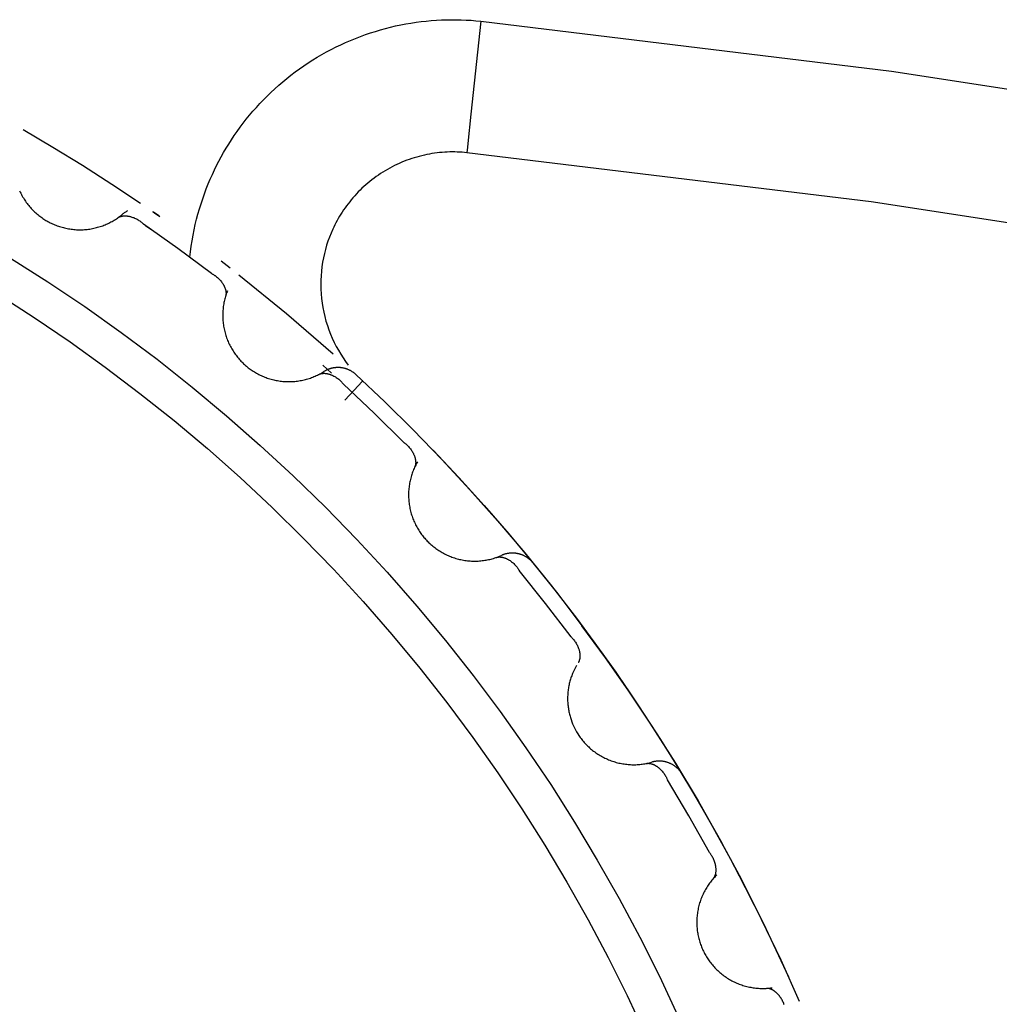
# Model space of a CAD drawing. Header units: millimetres. Extents: x 129 to 629, y 1269 to 1769.
# Tile 70 of 87: x 523.78 to 527.48, y 1474.58 to 1478.3. Entities that reach past the tile are written whole.
import ezdxf

# ---------------------------------------------------------------- set-up
doc = ezdxf.new("R2010")
doc.units = ezdxf.units.MM
doc.layers.add('ROXX_B.FLEX mini', color=7, linetype='Continuous', true_color=0x000000)

msp = doc.modelspace()

# ---------------------------------------------------------------- linework, layer by layer
at = {"layer": 'ROXX_B.FLEX mini', "color": 18, "lineweight": -3, "true_color": 0x000000}
for points in [[(524.4237, 1477.4027), (524.4261, 1477.4236), (524.4289, 1477.4444), (524.4321, 1477.465), (524.4357, 1477.4855), (524.4398, 1477.5059), (524.4442, 1477.526), (524.4491, 1477.546), (524.4543, 1477.5658), (524.4599, 1477.5854), (524.4659, 1477.6047), (524.4722, 1477.6238), (524.4789, 1477.6428), (524.4859, 1477.6614), (524.4932, 1477.6798), (524.5009, 1477.698), (524.5088, 1477.7159), (524.5166, 1477.7325), (524.5247, 1477.749), (524.5331, 1477.7655), (524.5419, 1477.7819), (524.5511, 1477.7982), (524.5606, 1477.8144), (524.5705, 1477.8305), (524.5807, 1477.8465), (524.5913, 1477.8624), (524.6022, 1477.8782), (524.6135, 1477.8938), (524.6251, 1477.9092), (524.6371, 1477.9245), (524.6494, 1477.9396), (524.662, 1477.9545), (524.675, 1477.9692), (524.6883, 1477.9837), (524.7019, 1477.998), (524.7158, 1478.012), (524.7301, 1478.0258), (524.7446, 1478.0394), (524.7595, 1478.0527), (524.7746, 1478.0657), (524.7901, 1478.0784), (524.8058, 1478.0908), (524.8218, 1478.103), (524.838, 1478.1148), (524.8545, 1478.1263), (524.8712, 1478.1375), (524.8882, 1478.1483), (524.9054, 1478.1589), (524.9228, 1478.169), (524.9404, 1478.1788), (524.9582, 1478.1883), (524.9762, 1478.1974), (524.9943, 1478.2061), (525.0126, 1478.2144), (525.031, 1478.2224), (525.0496, 1478.23), (525.0683, 1478.2372), (525.0871, 1478.244), (525.106, 1478.2505), (525.125, 1478.2565), (525.1441, 1478.2621), (525.1632, 1478.2674), (525.1824, 1478.2723), (525.2016, 1478.2767), (525.2209, 1478.2808), (525.2401, 1478.2845), (525.2594, 1478.2878), (525.2786, 1478.2907), (525.2979, 1478.2932), (525.3171, 1478.2954), (525.3363, 1478.2971), (525.3554, 1478.2985), (525.3744, 1478.2996), (525.3934, 1478.3002), (525.4123, 1478.3005), (525.4311, 1478.3004), (525.4498, 1478.3), (525.4684, 1478.2993), (525.4869, 1478.2982), (525.5053, 1478.2967), (525.5235, 1478.295)], [(525.5235, 1478.295), (525.4864, 1477.9434), (525.4747, 1477.8327), (525.4719, 1477.8061), (525.4712, 1477.7998), (525.4711, 1477.7983), (525.471, 1477.7979), (525.471, 1477.7978), (525.471, 1477.7978), (525.471, 1477.7978)], [(525.5235, 1478.295), (527.0755, 1478.1064), (528.6331, 1477.867), (530.1939, 1477.5761), (531.7555, 1477.2329), (533.3152, 1476.8371), (534.8706, 1476.3881), (536.419, 1475.8859)], [(523.7933, 1477.8853), (523.9063, 1477.8187), (524.018, 1477.7501), (524.1285, 1477.6793), (524.2376, 1477.6066)], [(525.471, 1477.7978), (525.4619, 1477.7986), (525.4527, 1477.7993), (525.4435, 1477.7999), (525.4342, 1477.8003), (525.4248, 1477.8005), (525.4154, 1477.8005), (525.406, 1477.8004), (525.3965, 1477.8), (525.3869, 1477.7995), (525.3774, 1477.7988), (525.3678, 1477.7979), (525.3582, 1477.7969), (525.3486, 1477.7956), (525.3389, 1477.7942), (525.3293, 1477.7925), (525.3197, 1477.7907), (525.3101, 1477.7886), (525.3004, 1477.7864), (525.2909, 1477.784), (525.2813, 1477.7813), (525.2718, 1477.7785), (525.2623, 1477.7755), (525.2528, 1477.7723), (525.2434, 1477.7689), (525.2341, 1477.7653), (525.2248, 1477.7615), (525.2155, 1477.7575), (525.2064, 1477.7533), (525.1973, 1477.749), (525.1883, 1477.7444), (525.1794, 1477.7397), (525.1706, 1477.7348), (525.1619, 1477.7297), (525.1533, 1477.7244), (525.1449, 1477.719), (525.1365, 1477.7134), (525.1282, 1477.7077), (525.1201, 1477.7017), (525.1121, 1477.6957), (525.1043, 1477.6895), (525.0966, 1477.6831), (525.089, 1477.6766), (525.0816, 1477.67), (525.0743, 1477.6632), (525.0672, 1477.6563), (525.0602, 1477.6493), (525.0534, 1477.6421), (525.0467, 1477.6349), (525.0402, 1477.6275), (525.0339, 1477.6201), (525.0278, 1477.6125), (525.0218, 1477.6049), (525.016, 1477.5972), (525.0103, 1477.5894), (525.0049, 1477.5815), (524.9996, 1477.5735), (524.9945, 1477.5655), (524.9896, 1477.5575), (524.9848, 1477.5494), (524.9802, 1477.5412), (524.9758, 1477.533), (524.9716, 1477.5248), (524.9675, 1477.5165), (524.9637, 1477.5082), (524.9573, 1477.4937), (524.9514, 1477.4788), (524.9458, 1477.4636), (524.9408, 1477.4481), (524.9362, 1477.4324), (524.9321, 1477.4163), (524.9285, 1477.4), (524.9254, 1477.3835), (524.9229, 1477.3668), (524.9209, 1477.3499), (524.9195, 1477.3329), (524.9187, 1477.3158), (524.9185, 1477.2985), (524.9189, 1477.2813), (524.9198, 1477.264), (524.9214, 1477.2467), (524.9236, 1477.2294), (524.9263, 1477.2122), (524.9297, 1477.1951), (524.9337, 1477.1782), (524.9382, 1477.1614), (524.9434, 1477.1448), (524.949, 1477.1284), (524.9553, 1477.1123), (524.962, 1477.0965), (524.9693, 1477.0809), (524.9771, 1477.0657), (524.9853, 1477.0508), (524.994, 1477.0363), (525.0031, 1477.0222), (525.0126, 1477.0085), (525.0225, 1476.9952)], [(536.1977, 1475.4332), (534.6733, 1475.9256), (533.1421, 1476.3659), (531.6065, 1476.7544), (530.0692, 1477.0912), (528.5326, 1477.3769), (526.9991, 1477.6122), (525.471, 1477.7978)], [(523.78, 1477.6535), (523.7821, 1477.6489), (523.7844, 1477.6444), (523.7867, 1477.6399), (523.7891, 1477.6354), (523.7916, 1477.631), (523.7942, 1477.6267), (523.7968, 1477.6224), (523.7996, 1477.6182), (523.8024, 1477.614), (523.8053, 1477.6099), (523.8082, 1477.6059), (523.8113, 1477.602), (523.8144, 1477.5981), (523.8176, 1477.5943), (523.8208, 1477.5906), (523.8241, 1477.5869), (523.8275, 1477.5833), (523.8309, 1477.5798), (523.8344, 1477.5764), (523.8379, 1477.5731), (523.8415, 1477.5699), (523.8451, 1477.5667), (523.8487, 1477.5636), (523.8524, 1477.5606), (523.8562, 1477.5577), (523.86, 1477.5549), (523.8638, 1477.5522), (523.8676, 1477.5495), (523.8715, 1477.5469), (523.8753, 1477.5445), (523.8793, 1477.5421), (523.8833, 1477.5397), (523.8873, 1477.5374), (523.8915, 1477.5352), (523.8956, 1477.5331), (523.8999, 1477.531), (523.9042, 1477.529), (523.9086, 1477.527), (523.913, 1477.5252), (523.9175, 1477.5234), (523.922, 1477.5217), (523.9266, 1477.52), (523.9312, 1477.5185), (523.9359, 1477.517), (523.9407, 1477.5157), (523.9454, 1477.5144), (523.9502, 1477.5132), (523.9551, 1477.5121), (523.96, 1477.5111), (523.9649, 1477.5102), (523.9698, 1477.5094), (523.9748, 1477.5087), (523.9798, 1477.5081), (523.9848, 1477.5075), (523.9898, 1477.5071), (523.9949, 1477.5068), (523.9999, 1477.5066), (524.005, 1477.5065), (524.0101, 1477.5065), (524.0152, 1477.5066), (524.0202, 1477.5068), (524.0253, 1477.5071), (524.0304, 1477.5075), (524.0354, 1477.508), (524.0405, 1477.5086), (524.0455, 1477.5093), (524.0505, 1477.5101), (524.0555, 1477.5111), (524.0604, 1477.5121), (524.0653, 1477.5132), (524.0702, 1477.5144), (524.0751, 1477.5157), (524.0799, 1477.5171), (524.0847, 1477.5186), (524.0894, 1477.5202), (524.0941, 1477.5219), (524.0988, 1477.5236), (524.1034, 1477.5255), (524.1079, 1477.5274), (524.1124, 1477.5294), (524.1168, 1477.5315), (524.1212, 1477.5337), (524.1255, 1477.5359), (524.1298, 1477.5383), (524.134, 1477.5406), (524.1381, 1477.5431), (524.1422, 1477.5456), (524.1462, 1477.5482), (524.1501, 1477.5509), (524.1539, 1477.5536), (524.1577, 1477.5564), (524.1614, 1477.5592), (524.165, 1477.5621), (524.1686, 1477.565)], [(524.1512, 1477.5517), (524.1517, 1477.552), (524.1522, 1477.5524), (524.1528, 1477.5527), (524.1534, 1477.5531), (524.1539, 1477.5534), (524.1545, 1477.5537), (524.1551, 1477.554), (524.1557, 1477.5543), (524.1563, 1477.5546), (524.1569, 1477.5549), (524.1582, 1477.5555), (524.1595, 1477.556), (524.1608, 1477.5564), (524.1621, 1477.5568), (524.1635, 1477.5572), (524.1648, 1477.5576), (524.1662, 1477.5579), (524.1677, 1477.5581), (524.1691, 1477.5584), (524.1706, 1477.5586), (524.1721, 1477.5587), (524.1736, 1477.5589), (524.1751, 1477.5589), (524.1767, 1477.559), (524.1782, 1477.559), (524.1798, 1477.559), (524.1814, 1477.5589), (524.183, 1477.5588), (524.1846, 1477.5587), (524.1863, 1477.5586), (524.1879, 1477.5584), (524.1895, 1477.5581), (524.1912, 1477.5579), (524.1929, 1477.5576), (524.1945, 1477.5573), (524.1962, 1477.5569), (524.1979, 1477.5565), (524.1996, 1477.5561), (524.2013, 1477.5556), (524.2047, 1477.5546), (524.208, 1477.5534), (524.2114, 1477.5522), (524.2148, 1477.5508), (524.2181, 1477.5493), (524.2215, 1477.5476), (524.2247, 1477.5459), (524.228, 1477.544), (524.2311, 1477.542), (524.2343, 1477.54), (524.2373, 1477.5377), (524.2388, 1477.5366), (524.2403, 1477.5354), (524.2418, 1477.5342), (524.2432, 1477.533), (524.2446, 1477.5318), (524.246, 1477.5305), (524.2474, 1477.5292), (524.2487, 1477.5279)], [(524.1875, 1477.5775), (524.1849, 1477.5762), (524.1824, 1477.5748), (524.1799, 1477.5733), (524.1775, 1477.5717), (524.1752, 1477.5701), (524.1729, 1477.5685), (524.1707, 1477.5668), (524.1686, 1477.565)], [(524.2899, 1477.5706), (524.2871, 1477.5724), (524.2843, 1477.5742)], [(524.2846, 1477.5743), (524.2899, 1477.5706)], [(524.3069, 1477.5587), (524.2899, 1477.5706)], [(524.2899, 1477.5706), (524.3108, 1477.556)], [(524.506, 1477.3409), (524.3784, 1477.4359), (524.2487, 1477.5279)], [(524.2565, 1477.5225), (524.2875, 1477.5009)], [(523.7457, 1477.3996), (523.8873, 1477.3097), (524.0269, 1477.2158), (524.1643, 1477.1182), (524.2995, 1477.0169), (524.4322, 1476.9119), (524.5624, 1476.8034), (524.6898, 1476.6915), (524.8144, 1476.5763), (524.936, 1476.4578), (525.0545, 1476.3362), (525.1697, 1476.2116), (525.2817, 1476.0842), (525.3901, 1475.954), (525.4951, 1475.8213), (525.5964, 1475.6861), (525.694, 1475.5487), (525.7879, 1475.4091), (525.8779, 1475.2675), (525.964, 1475.1241), (526.0461, 1474.9791), (526.1242, 1474.8325), (526.1984, 1474.6846), (526.2685, 1474.5355)], [(524.5758, 1477.3612), (524.5415, 1477.3875)], [(524.506, 1477.3409), (524.5077, 1477.3401), (524.5094, 1477.3392), (524.511, 1477.3382), (524.5126, 1477.3373), (524.5142, 1477.3363), (524.5158, 1477.3353), (524.5174, 1477.3342), (524.5189, 1477.3331), (524.522, 1477.3309), (524.5249, 1477.3286), (524.5278, 1477.3262), (524.5306, 1477.3237), (524.5333, 1477.3211), (524.5358, 1477.3185), (524.5383, 1477.3157), (524.5407, 1477.313), (524.5429, 1477.3101), (524.5451, 1477.3073), (524.5471, 1477.3044), (524.548, 1477.3029), (524.549, 1477.3014), (524.5499, 1477.3), (524.5507, 1477.2985), (524.5515, 1477.297), (524.5523, 1477.2955), (524.5531, 1477.294), (524.5538, 1477.2925), (524.5545, 1477.291), (524.5552, 1477.2895), (524.5558, 1477.288), (524.5564, 1477.2865), (524.5569, 1477.285), (524.5574, 1477.2835), (524.5579, 1477.282), (524.5583, 1477.2805), (524.5587, 1477.2791), (524.5591, 1477.2776), (524.5594, 1477.2761), (524.5596, 1477.2746), (524.5599, 1477.2732), (524.56, 1477.2718), (524.5602, 1477.2703), (524.5603, 1477.2689), (524.5603, 1477.2675), (524.5604, 1477.2661), (524.5603, 1477.2647), (524.5602, 1477.2633), (524.5601, 1477.262), (524.56, 1477.2613), (524.5599, 1477.2607), (524.5598, 1477.26), (524.5597, 1477.2593), (524.5596, 1477.2587), (524.5595, 1477.258), (524.5593, 1477.2574), (524.5592, 1477.2567), (524.559, 1477.2561), (524.5588, 1477.2555)], [(524.6087, 1477.3357), (524.7892, 1477.1897), (524.9648, 1477.0378)], [(523.6977, 1477.263), (523.8351, 1477.1747), (523.9706, 1477.0827), (524.104, 1476.9871), (524.2351, 1476.8879), (524.3639, 1476.7852), (524.4901, 1476.6791), (524.6138, 1476.5696), (524.7346, 1476.457), (524.8525, 1476.3412), (524.9674, 1476.2224), (525.0792, 1476.1008), (525.1877, 1475.9764), (525.2929, 1475.8493), (525.3947, 1475.7198), (525.493, 1475.5879), (525.5876, 1475.4539), (525.6786, 1475.3177), (525.7659, 1475.1797), (525.8493, 1475.0399), (525.929, 1474.8985), (526.0048, 1474.7556), (526.0767, 1474.6115), (526.1446, 1474.4662)], [(524.5661, 1477.2762), (524.5644, 1477.2719), (524.5628, 1477.2676), (524.5613, 1477.2632), (524.5598, 1477.2587), (524.5584, 1477.2542), (524.5571, 1477.2497), (524.5559, 1477.2451), (524.5547, 1477.2404), (524.5536, 1477.2357), (524.5527, 1477.231), (524.5518, 1477.2263), (524.551, 1477.2215), (524.5502, 1477.2166), (524.5496, 1477.2118), (524.5491, 1477.2069), (524.5487, 1477.2019), (524.5483, 1477.197), (524.5481, 1477.192), (524.5479, 1477.1871), (524.5479, 1477.1821), (524.548, 1477.177), (524.5481, 1477.172), (524.5484, 1477.167), (524.5487, 1477.162), (524.5492, 1477.1569), (524.5498, 1477.1519), (524.5504, 1477.1469), (524.5512, 1477.1419), (524.5521, 1477.1369), (524.5531, 1477.1319), (524.5541, 1477.127), (524.5553, 1477.122), (524.5566, 1477.1171), (524.558, 1477.1122), (524.5594, 1477.1074), (524.561, 1477.1025), (524.5627, 1477.0978), (524.5644, 1477.093), (524.5663, 1477.0883), (524.5682, 1477.0836), (524.5703, 1477.079), (524.5724, 1477.0745), (524.5746, 1477.07), (524.5769, 1477.0655), (524.5793, 1477.0611), (524.5818, 1477.0568), (524.5843, 1477.0525), (524.5869, 1477.0483), (524.5896, 1477.0442), (524.5924, 1477.0401), (524.5952, 1477.0361), (524.5981, 1477.0322), (524.6011, 1477.0283), (524.6041, 1477.0245), (524.6072, 1477.0208), (524.6103, 1477.0172), (524.6135, 1477.0136), (524.6168, 1477.0101), (524.6201, 1477.0067), (524.6234, 1477.0034), (524.6268, 1477.0002), (524.6302, 1476.997), (524.6337, 1476.9939), (524.6372, 1476.9909), (524.6408, 1476.988), (524.6444, 1476.9851), (524.6481, 1476.9823), (524.6519, 1476.9795), (524.6557, 1476.9768), (524.6596, 1476.9742), (524.6636, 1476.9716), (524.6677, 1476.969), (524.6718, 1476.9666), (524.676, 1476.9642), (524.6803, 1476.9619), (524.6846, 1476.9596), (524.6889, 1476.9574), (524.6934, 1476.9553), (524.6979, 1476.9533), (524.7024, 1476.9514), (524.707, 1476.9496), (524.7117, 1476.9478), (524.7164, 1476.9461), (524.7211, 1476.9445), (524.7259, 1476.943), (524.7307, 1476.9417), (524.7356, 1476.9403), (524.7405, 1476.9391), (524.7454, 1476.938), (524.7503, 1476.937), (524.7553, 1476.9361), (524.7603, 1476.9353), (524.7653, 1476.9346), (524.7704, 1476.934), (524.7754, 1476.9335), (524.7805, 1476.9331), (524.7856, 1476.9328), (524.7906, 1476.9326), (524.7957, 1476.9325), (524.8008, 1476.9325), (524.8059, 1476.9326), (524.8109, 1476.9328), (524.816, 1476.9331), (524.821, 1476.9335), (524.826, 1476.934), (524.831, 1476.9347), (524.836, 1476.9354), (524.8409, 1476.9362), (524.8458, 1476.9371), (524.8507, 1476.9381), (524.8556, 1476.9392), (524.8604, 1476.9404), (524.8651, 1476.9417), (524.8699, 1476.943), (524.8746, 1476.9445), (524.8792, 1476.946), (524.8838, 1476.9477), (524.8883, 1476.9494), (524.8928, 1476.9512), (524.8972, 1476.953), (524.9016, 1476.955), (524.9059, 1476.957), (524.9102, 1476.9591), (524.9143, 1476.9612), (524.9185, 1476.9635), (524.9225, 1476.9657), (524.9265, 1476.9681), (524.9305, 1476.9705)], [(524.9113, 1476.9597), (524.9119, 1476.96), (524.9125, 1476.9602), (524.9131, 1476.9605), (524.9137, 1476.9608), (524.9143, 1476.961), (524.915, 1476.9613), (524.9156, 1476.9615), (524.9162, 1476.9617), (524.9169, 1476.9619), (524.9175, 1476.9621), (524.9188, 1476.9625), (524.9202, 1476.9628), (524.9215, 1476.963), (524.9229, 1476.9633), (524.9243, 1476.9635), (524.9257, 1476.9636), (524.9271, 1476.9637), (524.9286, 1476.9638), (524.9301, 1476.9638), (524.9315, 1476.9638), (524.933, 1476.9638), (524.9346, 1476.9637), (524.9361, 1476.9636), (524.9376, 1476.9634), (524.9392, 1476.9632), (524.9407, 1476.9629), (524.9423, 1476.9627), (524.9439, 1476.9624), (524.9455, 1476.962), (524.947, 1476.9616), (524.9486, 1476.9612), (524.9502, 1476.9607), (524.9519, 1476.9603), (524.9535, 1476.9597), (524.9551, 1476.9592), (524.9567, 1476.9586), (524.9583, 1476.958), (524.9599, 1476.9573), (524.9615, 1476.9566), (524.9647, 1476.9551), (524.9679, 1476.9535), (524.9711, 1476.9518), (524.9742, 1476.95), (524.9773, 1476.948), (524.9804, 1476.9459), (524.9834, 1476.9437), (524.9863, 1476.9414), (524.9892, 1476.939), (524.992, 1476.9365), (524.9947, 1476.9339), (524.9961, 1476.9326), (524.9974, 1476.9312), (524.9986, 1476.9298), (524.9999, 1476.9284), (525.0011, 1476.927), (525.0023, 1476.9255), (525.0035, 1476.924), (525.0046, 1476.9225)], [(524.9258, 1476.9942), (524.9592, 1476.964)], [(525.0514, 1476.9591), (525.05, 1476.9604), (525.0485, 1476.9617), (525.047, 1476.9629), (525.0455, 1476.9641), (525.044, 1476.9653), (525.0424, 1476.9665), (525.0408, 1476.9676), (525.0392, 1476.9687), (525.0375, 1476.9698), (525.0358, 1476.9709), (525.0341, 1476.9719), (525.0323, 1476.9729), (525.0306, 1476.9739), (525.0288, 1476.9749), (525.0269, 1476.9758), (525.0251, 1476.9766), (525.0232, 1476.9775), (525.0213, 1476.9783), (525.0194, 1476.979), (525.0174, 1476.9798), (525.0154, 1476.9805), (525.0135, 1476.9811), (525.0115, 1476.9817), (525.0094, 1476.9823), (525.0074, 1476.9828), (525.0053, 1476.9833), (525.0033, 1476.9837), (525.0012, 1476.9841), (524.9991, 1476.9845), (524.997, 1476.9848), (524.9949, 1476.985), (524.9928, 1476.9853), (524.9907, 1476.9854), (524.9886, 1476.9856), (524.9865, 1476.9857), (524.9844, 1476.9857), (524.9823, 1476.9857), (524.9802, 1476.9857), (524.9781, 1476.9856), (524.976, 1476.9854), (524.9739, 1476.9852), (524.9718, 1476.985), (524.9697, 1476.9848), (524.9677, 1476.9844), (524.9656, 1476.9841), (524.9636, 1476.9837), (524.9616, 1476.9833), (524.9596, 1476.9828), (524.9576, 1476.9823), (524.9556, 1476.9817), (524.9537, 1476.9812), (524.9517, 1476.9805), (524.9498, 1476.9799), (524.9479, 1476.9792), (524.9461, 1476.9784), (524.9442, 1476.9777), (524.9424, 1476.9769), (524.9406, 1476.9761), (524.9389, 1476.9752), (524.9371, 1476.9743), (524.9354, 1476.9734), (524.9337, 1476.9725), (524.9321, 1476.9715), (524.9305, 1476.9705)], [(525.0771, 1476.9352), (525.0771, 1476.9352), (525.0771, 1476.9352), (525.0771, 1476.9351), (525.0771, 1476.9351), (525.0769, 1476.9349), (525.0762, 1476.9342), (525.0733, 1476.9311), (525.0611, 1476.918), (525.0094, 1476.8627)], [(525.0514, 1476.9591), (525.161, 1476.8555), (525.2683, 1476.7496)], [(525.2334, 1476.7016), (525.1203, 1476.8134), (525.0046, 1476.9225)], [(525.2683, 1476.7496), (525.3762, 1476.6384), (525.4825, 1476.5238), (525.5871, 1476.406), (525.6898, 1476.2848), (525.7904, 1476.1604), (525.889, 1476.0327), (525.9852, 1475.9018), (526.079, 1475.7678), (526.1703, 1475.6307), (526.2589, 1475.4906), (526.3447, 1475.3475), (526.4276, 1475.2015), (526.5073, 1475.0527), (526.5839, 1474.9012), (526.6571, 1474.747), (526.7269, 1474.5904)], [(525.2334, 1476.7016), (525.235, 1476.7005), (525.2365, 1476.6994), (525.238, 1476.6982), (525.2395, 1476.6971), (525.2409, 1476.6959), (525.2423, 1476.6946), (525.2437, 1476.6934), (525.2451, 1476.6921), (525.2478, 1476.6895), (525.2504, 1476.6868), (525.2529, 1476.684), (525.2553, 1476.6811), (525.2576, 1476.6782), (525.2598, 1476.6752), (525.2619, 1476.6722), (525.2638, 1476.6691), (525.2657, 1476.666), (525.2674, 1476.6629), (525.269, 1476.6597), (525.2697, 1476.6581), (525.2704, 1476.6565), (525.2711, 1476.6549), (525.2718, 1476.6533), (525.2724, 1476.6518), (525.273, 1476.6502), (525.2735, 1476.6486), (525.274, 1476.647), (525.2745, 1476.6454), (525.2749, 1476.6438), (525.2753, 1476.6423), (525.2757, 1476.6407), (525.276, 1476.6391), (525.2763, 1476.6376), (525.2766, 1476.6361), (525.2768, 1476.6345), (525.277, 1476.633), (525.2771, 1476.6315), (525.2772, 1476.63), (525.2773, 1476.6285), (525.2773, 1476.627), (525.2773, 1476.6256), (525.2772, 1476.6242), (525.2771, 1476.6227), (525.277, 1476.6213), (525.2768, 1476.6199), (525.2766, 1476.6186), (525.2763, 1476.6172), (525.276, 1476.6159), (525.2758, 1476.6153), (525.2756, 1476.6146), (525.2755, 1476.614), (525.2753, 1476.6133), (525.275, 1476.6127), (525.2748, 1476.6121), (525.2746, 1476.6115), (525.2743, 1476.6109), (525.2741, 1476.6102), (525.2738, 1476.6096)], [(525.3432, 1476.6729), (525.4407, 1476.5695), (525.5361, 1476.4641), (525.6293, 1476.3568), (525.7203, 1476.2476)], [(525.2839, 1476.6291), (525.2817, 1476.6251), (525.2795, 1476.6211), (525.2773, 1476.6169), (525.2752, 1476.6127), (525.2732, 1476.6085), (525.2713, 1476.6041), (525.2694, 1476.5998), (525.2676, 1476.5953), (525.2659, 1476.5908), (525.2643, 1476.5863), (525.2628, 1476.5817), (525.2613, 1476.577), (525.2599, 1476.5724), (525.2586, 1476.5676), (525.2574, 1476.5629), (525.2563, 1476.558), (525.2553, 1476.5532), (525.2543, 1476.5483), (525.2535, 1476.5434), (525.2528, 1476.5385), (525.2521, 1476.5335), (525.2516, 1476.5285), (525.2512, 1476.5235), (525.2508, 1476.5185), (525.2506, 1476.5134), (525.2504, 1476.5084), (525.2504, 1476.5033), (525.2505, 1476.4982), (525.2506, 1476.4932), (525.2509, 1476.4881), (525.2513, 1476.483), (525.2518, 1476.478), (525.2523, 1476.4729), (525.253, 1476.4679), (525.2538, 1476.4629), (525.2547, 1476.4579), (525.2557, 1476.4529), (525.2568, 1476.448), (525.258, 1476.4431), (525.2592, 1476.4382), (525.2606, 1476.4333), (525.2621, 1476.4285), (525.2636, 1476.4237), (525.2653, 1476.419), (525.2671, 1476.4143), (525.2689, 1476.4097), (525.2708, 1476.4051), (525.2728, 1476.4006), (525.2749, 1476.3961), (525.2771, 1476.3917), (525.2793, 1476.3873), (525.2816, 1476.383), (525.284, 1476.3788), (525.2865, 1476.3746), (525.2891, 1476.3705), (525.2917, 1476.3665), (525.2943, 1476.3625), (525.2971, 1476.3586), (525.2998, 1476.3548), (525.3027, 1476.351), (525.3056, 1476.3474), (525.3086, 1476.3438), (525.3116, 1476.3402), (525.3146, 1476.3368), (525.3177, 1476.3334), (525.3209, 1476.33), (525.3242, 1476.3267), (525.3275, 1476.3234), (525.331, 1476.3202), (525.3345, 1476.317), (525.3381, 1476.3139), (525.3418, 1476.3108), (525.3455, 1476.3078), (525.3493, 1476.3049), (525.3532, 1476.302), (525.3572, 1476.2992), (525.3612, 1476.2964), (525.3653, 1476.2937), (525.3695, 1476.2911), (525.3737, 1476.2885), (525.378, 1476.2861), (525.3824, 1476.2837), (525.3868, 1476.2814), (525.3912, 1476.2791), (525.3958, 1476.277), (525.4004, 1476.2749), (525.405, 1476.273), (525.4097, 1476.2711), (525.4144, 1476.2693), (525.4192, 1476.2676), (525.424, 1476.266), (525.4288, 1476.2645), (525.4337, 1476.2631), (525.4386, 1476.2618), (525.4435, 1476.2606), (525.4485, 1476.2595), (525.4534, 1476.2585), (525.4584, 1476.2576), (525.4634, 1476.2568), (525.4685, 1476.2561), (525.4735, 1476.2555), (525.4785, 1476.255), (525.4836, 1476.2546), (525.4886, 1476.2543), (525.4937, 1476.2541), (525.4987, 1476.2541), (525.5037, 1476.2541), (525.5087, 1476.2542), (525.5137, 1476.2544), (525.5187, 1476.2547), (525.5236, 1476.2551), (525.5286, 1476.2557), (525.5335, 1476.2563), (525.5383, 1476.257), (525.5432, 1476.2577), (525.548, 1476.2586), (525.5528, 1476.2596), (525.5575, 1476.2607), (525.5622, 1476.2618), (525.5668, 1476.263), (525.5714, 1476.2644), (525.576, 1476.2658), (525.5805, 1476.2672), (525.5849, 1476.2688), (525.5893, 1476.2704), (525.5937, 1476.2721), (525.5979, 1476.2739), (525.6022, 1476.2757)], [(525.5817, 1476.2677), (525.5823, 1476.2679), (525.583, 1476.2681), (525.5836, 1476.2682), (525.5842, 1476.2684), (525.5849, 1476.2686), (525.5855, 1476.2687), (525.5862, 1476.2689), (525.5869, 1476.269), (525.5875, 1476.2691), (525.5882, 1476.2692), (525.5895, 1476.2694), (525.5909, 1476.2695), (525.5923, 1476.2696), (525.5937, 1476.2696), (525.5951, 1476.2696), (525.5965, 1476.2696), (525.5979, 1476.2695), (525.5994, 1476.2693), (525.6008, 1476.2692), (525.6023, 1476.2689), (525.6038, 1476.2687), (525.6053, 1476.2684), (525.6068, 1476.2681), (525.6083, 1476.2677), (525.6098, 1476.2673), (525.6113, 1476.2668), (525.6128, 1476.2663), (525.6143, 1476.2658), (525.6158, 1476.2652), (525.6174, 1476.2646), (525.6189, 1476.264), (525.6204, 1476.2633), (525.6219, 1476.2626), (525.6235, 1476.2619), (525.625, 1476.2611), (525.6265, 1476.2603), (525.628, 1476.2594), (525.6295, 1476.2586), (525.631, 1476.2576), (525.634, 1476.2557), (525.6369, 1476.2537), (525.6398, 1476.2516), (525.6427, 1476.2493), (525.6455, 1476.2469), (525.6482, 1476.2444), (525.6509, 1476.2418), (525.6535, 1476.2392), (525.656, 1476.2364), (525.6584, 1476.2335), (525.6607, 1476.2305), (525.6619, 1476.229), (525.663, 1476.2275), (525.664, 1476.2259), (525.6651, 1476.2244), (525.6661, 1476.2228), (525.6671, 1476.2212), (525.668, 1476.2195), (525.669, 1476.2179)], [(525.7203, 1476.2476), (525.7191, 1476.2491), (525.7179, 1476.2505), (525.7166, 1476.252), (525.7152, 1476.2534), (525.7139, 1476.2548), (525.7125, 1476.2562), (525.7111, 1476.2575), (525.7096, 1476.2589), (525.7081, 1476.2602), (525.7066, 1476.2615), (525.705, 1476.2627), (525.7034, 1476.264), (525.7018, 1476.2652), (525.7001, 1476.2664), (525.6984, 1476.2675), (525.6967, 1476.2686), (525.695, 1476.2697), (525.6932, 1476.2708), (525.6914, 1476.2718), (525.6896, 1476.2728), (525.6877, 1476.2738), (525.6858, 1476.2747), (525.6839, 1476.2755), (525.682, 1476.2764), (525.6801, 1476.2772), (525.6781, 1476.278), (525.6761, 1476.2787), (525.6741, 1476.2794), (525.6721, 1476.28), (525.6701, 1476.2806), (525.668, 1476.2811), (525.666, 1476.2817), (525.6639, 1476.2821), (525.6619, 1476.2825), (525.6598, 1476.2829), (525.6577, 1476.2833), (525.6556, 1476.2836), (525.6535, 1476.2838), (525.6514, 1476.284), (525.6493, 1476.2842), (525.6472, 1476.2843), (525.6451, 1476.2843), (525.643, 1476.2844), (525.641, 1476.2844), (525.6389, 1476.2843), (525.6368, 1476.2842), (525.6348, 1476.284), (525.6327, 1476.2839), (525.6307, 1476.2836), (525.6286, 1476.2834), (525.6266, 1476.283), (525.6246, 1476.2827), (525.6226, 1476.2823), (525.6207, 1476.2819), (525.6187, 1476.2814), (525.6168, 1476.2809), (525.6149, 1476.2804), (525.613, 1476.2798), (525.6111, 1476.2792), (525.6093, 1476.2786), (525.6075, 1476.2779), (525.6057, 1476.2772), (525.6039, 1476.2765), (525.6022, 1476.2757)], [(525.8648, 1475.9673), (525.7683, 1476.0937), (525.669, 1476.2179)], [(525.7203, 1476.2476), (525.8145, 1476.1298), (525.906, 1476.0099)], [(526.5354, 1474.9981), (526.467, 1475.129), (526.3955, 1475.2589), (526.3211, 1475.3876), (526.2438, 1475.515), (526.1636, 1475.641), (526.0806, 1475.7656), (525.9947, 1475.8886), (525.906, 1476.0099)], [(525.8648, 1475.9673), (525.8661, 1475.966), (525.8675, 1475.9647), (525.8688, 1475.9633), (525.8701, 1475.9619), (525.8714, 1475.9605), (525.8726, 1475.9591), (525.8738, 1475.9577), (525.875, 1475.9562), (525.8773, 1475.9533), (525.8795, 1475.9502), (525.8816, 1475.9471), (525.8836, 1475.9439), (525.8855, 1475.9407), (525.8872, 1475.9375), (525.8889, 1475.9342), (525.8904, 1475.9309), (525.8917, 1475.9275), (525.893, 1475.9242), (525.8941, 1475.9208), (525.8947, 1475.9192), (525.8951, 1475.9175), (525.8956, 1475.9158), (525.896, 1475.9141), (525.8964, 1475.9125), (525.8968, 1475.9108), (525.8971, 1475.9092), (525.8974, 1475.9075), (525.8976, 1475.9059), (525.8978, 1475.9043), (525.898, 1475.9027), (525.8982, 1475.9011), (525.8983, 1475.8995), (525.8983, 1475.8979), (525.8984, 1475.8964), (525.8984, 1475.8948), (525.8984, 1475.8933), (525.8983, 1475.8918), (525.8982, 1475.8903), (525.898, 1475.8888), (525.8978, 1475.8873), (525.8976, 1475.8859), (525.8974, 1475.8845), (525.8971, 1475.8831), (525.8967, 1475.8817), (525.8964, 1475.8804), (525.8959, 1475.8791), (525.8955, 1475.8778), (525.895, 1475.8765), (525.8947, 1475.8759), (525.8945, 1475.8753), (525.8942, 1475.8746), (525.8939, 1475.874), (525.8936, 1475.8734), (525.8933, 1475.8729), (525.893, 1475.8723), (525.8926, 1475.8717), (525.8923, 1475.8712), (525.8919, 1475.8706)], [(525.9445, 1475.9579), (526.0335, 1475.8337), (526.1197, 1475.7076), (526.2031, 1475.5797), (526.2837, 1475.4499)], [(525.8852, 1475.8596), (525.8811, 1475.8522), (525.8772, 1475.8446), (525.8735, 1475.8368), (525.8701, 1475.8288), (525.8685, 1475.8248), (525.867, 1475.8207), (525.8655, 1475.8166), (525.8641, 1475.8124), (525.8628, 1475.8082), (525.8615, 1475.804), (525.8603, 1475.7997), (525.8592, 1475.7954), (525.8581, 1475.7911), (525.8572, 1475.7867), (525.8563, 1475.7824), (525.8555, 1475.778), (525.8547, 1475.7736), (525.8541, 1475.7692), (525.8535, 1475.7647), (525.853, 1475.7603), (525.8526, 1475.7558), (525.8522, 1475.7513), (525.8519, 1475.7468), (525.8518, 1475.7424), (525.8517, 1475.7379), (525.8516, 1475.7334), (525.8517, 1475.7289), (525.8518, 1475.7244), (525.8521, 1475.7199), (525.8524, 1475.7155), (525.8527, 1475.711), (525.8532, 1475.7066), (525.8537, 1475.7021), (525.8544, 1475.6977), (525.8551, 1475.6933), (525.8558, 1475.689), (525.8567, 1475.6846), (525.8576, 1475.6803), (525.8586, 1475.676), (525.8597, 1475.6717), (525.8608, 1475.6675), (525.862, 1475.6633), (525.8646, 1475.655), (525.8675, 1475.6468), (525.8707, 1475.6388), (525.8741, 1475.631), (525.8777, 1475.6233), (525.8816, 1475.6158), (525.8857, 1475.6086), (525.8899, 1475.6015), (525.8944, 1475.5947), (525.897, 1475.5909), (525.8997, 1475.5871), (525.9025, 1475.5834), (525.9053, 1475.5797), (525.9083, 1475.576), (525.9113, 1475.5724), (525.9144, 1475.5688), (525.9177, 1475.5652), (525.9209, 1475.5617), (525.9243, 1475.5583), (525.9278, 1475.5549), (525.9313, 1475.5515), (525.9349, 1475.5482), (525.9386, 1475.545), (525.9423, 1475.5418), (525.9462, 1475.5387), (525.9501, 1475.5357), (525.9541, 1475.5327), (525.9581, 1475.5298), (525.9623, 1475.527), (525.9664, 1475.5242), (525.9707, 1475.5215), (525.975, 1475.5189), (525.9794, 1475.5164), (525.9838, 1475.514), (525.9883, 1475.5117), (525.9928, 1475.5094), (525.9974, 1475.5073), (526.002, 1475.5052), (526.0067, 1475.5032), (526.0114, 1475.5013), (526.0162, 1475.4996), (526.021, 1475.4979), (526.0258, 1475.4963), (526.0306, 1475.4948), (526.0355, 1475.4934), (526.0404, 1475.4921), (526.0453, 1475.4909), (526.0503, 1475.4898), (526.0552, 1475.4888), (526.0602, 1475.488), (526.0652, 1475.4872), (526.0701, 1475.4865), (526.0751, 1475.4859), (526.0801, 1475.4854), (526.0851, 1475.485), (526.09, 1475.4848), (526.095, 1475.4846), (526.0999, 1475.4845), (526.1048, 1475.4845), (526.1097, 1475.4846), (526.1146, 1475.4848), (526.1195, 1475.4851), (526.1243, 1475.4855), (526.1291, 1475.486), (526.1339, 1475.4866), (526.1386, 1475.4872), (526.1433, 1475.488), (526.148, 1475.4888), (526.1526, 1475.4897), (526.1572, 1475.4907), (526.1617, 1475.4918), (526.1662, 1475.493), (526.1706, 1475.4942)], [(526.1493, 1475.4891), (526.1499, 1475.4892), (526.1506, 1475.4893), (526.1512, 1475.4894), (526.1519, 1475.4895), (526.1525, 1475.4895), (526.1532, 1475.4896), (526.1539, 1475.4896), (526.1545, 1475.4897), (526.1552, 1475.4897), (526.1559, 1475.4897), (526.1573, 1475.4897), (526.1586, 1475.4896), (526.16, 1475.4895), (526.1614, 1475.4894), (526.1628, 1475.4892), (526.1642, 1475.4889), (526.1656, 1475.4886), (526.167, 1475.4883), (526.1684, 1475.4879), (526.1699, 1475.4875), (526.1713, 1475.487), (526.1727, 1475.4865), (526.1741, 1475.486), (526.1756, 1475.4854), (526.177, 1475.4848), (526.1784, 1475.4841), (526.1799, 1475.4834), (526.1813, 1475.4827), (526.1827, 1475.4819), (526.1842, 1475.4811), (526.1856, 1475.4803), (526.187, 1475.4794), (526.1884, 1475.4785), (526.1898, 1475.4775), (526.1912, 1475.4765), (526.1926, 1475.4755), (526.194, 1475.4745), (526.1953, 1475.4734), (526.1967, 1475.4723), (526.1994, 1475.47), (526.202, 1475.4676), (526.2046, 1475.465), (526.2071, 1475.4624), (526.2095, 1475.4597), (526.2119, 1475.4568), (526.2142, 1475.4539), (526.2163, 1475.4509), (526.2185, 1475.4478), (526.2205, 1475.4446), (526.2223, 1475.4413), (526.2233, 1475.4397), (526.2241, 1475.438), (526.225, 1475.4363), (526.2258, 1475.4346), (526.2266, 1475.4329), (526.2273, 1475.4312), (526.2281, 1475.4294), (526.2287, 1475.4277)], [(526.2837, 1475.4499), (526.2827, 1475.4516), (526.2817, 1475.4532), (526.2806, 1475.4548), (526.2795, 1475.4564), (526.2784, 1475.4579), (526.2772, 1475.4595), (526.2759, 1475.461), (526.2747, 1475.4626), (526.2734, 1475.4641), (526.272, 1475.4656), (526.2707, 1475.467), (526.2693, 1475.4685), (526.2678, 1475.4699), (526.2663, 1475.4713), (526.2648, 1475.4727), (526.2633, 1475.474), (526.2617, 1475.4754), (526.2601, 1475.4767), (526.2585, 1475.4779), (526.2568, 1475.4792), (526.2551, 1475.4804), (526.2534, 1475.4815), (526.2516, 1475.4827), (526.2498, 1475.4838), (526.248, 1475.4848), (526.2462, 1475.4859), (526.2443, 1475.4868), (526.2424, 1475.4878), (526.2405, 1475.4887), (526.2386, 1475.4896), (526.2366, 1475.4904), (526.2347, 1475.4912), (526.2327, 1475.492), (526.2307, 1475.4927), (526.2287, 1475.4933), (526.2267, 1475.494), (526.2247, 1475.4945), (526.2226, 1475.4951), (526.2206, 1475.4956), (526.2185, 1475.496), (526.2165, 1475.4964), (526.2144, 1475.4968), (526.2123, 1475.4971), (526.2103, 1475.4974), (526.2082, 1475.4976), (526.2061, 1475.4978), (526.2041, 1475.4979), (526.202, 1475.498), (526.2, 1475.4981), (526.1979, 1475.4981), (526.1959, 1475.4981), (526.1939, 1475.498), (526.1918, 1475.4979), (526.1898, 1475.4977), (526.1878, 1475.4975), (526.1859, 1475.4973), (526.1839, 1475.4971), (526.1819, 1475.4968), (526.18, 1475.4964), (526.1781, 1475.496), (526.1762, 1475.4956), (526.1743, 1475.4952), (526.1725, 1475.4947), (526.1706, 1475.4942)], [(526.2837, 1475.4499), (526.3606, 1475.3201), (526.4346, 1475.1887)], [(526.3878, 1475.1522), (526.3098, 1475.2909), (526.2287, 1475.4277)], [(526.3878, 1475.1522), (526.3889, 1475.1508), (526.3901, 1475.1493), (526.3912, 1475.1477), (526.3923, 1475.1462), (526.3934, 1475.1446), (526.3944, 1475.1431), (526.3954, 1475.1415), (526.3964, 1475.1399), (526.3983, 1475.1366), (526.4, 1475.1333), (526.4017, 1475.1299), (526.4032, 1475.1265), (526.4046, 1475.123), (526.4059, 1475.1196), (526.407, 1475.1161), (526.408, 1475.1126), (526.409, 1475.1091), (526.4097, 1475.1056), (526.4104, 1475.1021), (526.4107, 1475.1004), (526.4109, 1475.0987), (526.4111, 1475.097), (526.4113, 1475.0953), (526.4115, 1475.0936), (526.4116, 1475.0919), (526.4117, 1475.0902), (526.4117, 1475.0885), (526.4118, 1475.0869), (526.4117, 1475.0853), (526.4117, 1475.0836), (526.4116, 1475.082), (526.4115, 1475.0804), (526.4114, 1475.0789), (526.4112, 1475.0773), (526.411, 1475.0758), (526.4107, 1475.0743), (526.4104, 1475.0728), (526.4101, 1475.0713), (526.4098, 1475.0699), (526.4094, 1475.0685), (526.409, 1475.0671), (526.4085, 1475.0657), (526.408, 1475.0644), (526.4075, 1475.0631), (526.407, 1475.0618), (526.4064, 1475.0605), (526.4057, 1475.0593), (526.4051, 1475.0581), (526.4047, 1475.0575), (526.4044, 1475.057), (526.404, 1475.0564), (526.4036, 1475.0558), (526.4033, 1475.0553), (526.4029, 1475.0548), (526.4025, 1475.0542), (526.4021, 1475.0537), (526.4016, 1475.0532), (526.4012, 1475.0527)], [(526.4163, 1475.0686), (526.4131, 1475.0654), (526.4098, 1475.0621), (526.4066, 1475.0587), (526.4035, 1475.0552), (526.4004, 1475.0517), (526.3973, 1475.0481), (526.3943, 1475.0444), (526.3914, 1475.0406), (526.3885, 1475.0368), (526.3857, 1475.0329), (526.3829, 1475.0289), (526.3802, 1475.0248), (526.3776, 1475.0207), (526.375, 1475.0165), (526.3726, 1475.0122), (526.3702, 1475.0079), (526.3679, 1475.0035), (526.3656, 1474.9991), (526.3635, 1474.9946), (526.3614, 1474.9901), (526.3594, 1474.9855), (526.3575, 1474.9808), (526.3557, 1474.9761), (526.354, 1474.9714), (526.3524, 1474.9666), (526.3508, 1474.9618), (526.3494, 1474.9569), (526.3481, 1474.952), (526.3468, 1474.9471), (526.3457, 1474.9422), (526.3447, 1474.9372), (526.3437, 1474.9322), (526.3429, 1474.9272), (526.3422, 1474.9222), (526.3416, 1474.9171), (526.341, 1474.9121), (526.3406, 1474.907), (526.3403, 1474.902), (526.3401, 1474.8969), (526.34, 1474.8919), (526.3399, 1474.8868), (526.34, 1474.8818), (526.3402, 1474.8768), (526.3405, 1474.8718), (526.3409, 1474.8668), (526.3414, 1474.8618), (526.342, 1474.8569), (526.3427, 1474.852), (526.3434, 1474.8471), (526.3443, 1474.8423), (526.3453, 1474.8375), (526.3463, 1474.8327), (526.3474, 1474.828), (526.3487, 1474.8233), (526.35, 1474.8186), (526.3514, 1474.814), (526.3528, 1474.8095), (526.3544, 1474.805), (526.356, 1474.8005), (526.3577, 1474.7961), (526.3595, 1474.7918), (526.3613, 1474.7875), (526.3633, 1474.7833), (526.3652, 1474.7791), (526.3673, 1474.775), (526.3694, 1474.7709), (526.3717, 1474.7668), (526.374, 1474.7628), (526.3764, 1474.7587), (526.3789, 1474.7547), (526.3815, 1474.7507), (526.3842, 1474.7467), (526.387, 1474.7428), (526.3898, 1474.7389), (526.3927, 1474.7351), (526.3958, 1474.7313), (526.3989, 1474.7275), (526.4021, 1474.7238), (526.4054, 1474.7201), (526.4087, 1474.7165), (526.4122, 1474.7129), (526.4157, 1474.7094), (526.4193, 1474.706), (526.423, 1474.7026), (526.4268, 1474.6993), (526.4306, 1474.6961), (526.4345, 1474.6929), (526.4385, 1474.6898), (526.4426, 1474.6868), (526.4467, 1474.6839), (526.4509, 1474.681), (526.4551, 1474.6782), (526.4594, 1474.6755), (526.4637, 1474.6729), (526.4682, 1474.6704), (526.4726, 1474.668), (526.4771, 1474.6656), (526.4817, 1474.6634), (526.4863, 1474.6612), (526.4909, 1474.6592), (526.4956, 1474.6572), (526.5003, 1474.6554), (526.505, 1474.6536), (526.5098, 1474.6519), (526.5146, 1474.6504), (526.5194, 1474.6489), (526.5242, 1474.6475), (526.5291, 1474.6463), (526.5339, 1474.6451), (526.5388, 1474.644), (526.5437, 1474.6431), (526.5486, 1474.6422), (526.5534, 1474.6414), (526.5583, 1474.6408), (526.5632, 1474.6402), (526.568, 1474.6397), (526.5729, 1474.6393), (526.5777, 1474.639), (526.5826, 1474.6389), (526.5874, 1474.6388), (526.5921, 1474.6388), (526.5969, 1474.6388), (526.6016, 1474.639), (526.6063, 1474.6393), (526.611, 1474.6396), (526.6157, 1474.6401), (526.6203, 1474.6406), (526.6248, 1474.6412)], [(526.4893, 1475.087), (526.5911, 1474.8863), (526.6865, 1474.6824)], [(526.67, 1474.5781), (526.6693, 1474.5799), (526.6687, 1474.5816), (526.6672, 1474.5851), (526.6657, 1474.5885), (526.6641, 1474.5919), (526.6623, 1474.5952), (526.6604, 1474.5984), (526.6585, 1474.6016), (526.6565, 1474.6046), (526.6544, 1474.6076), (526.6522, 1474.6105), (526.6499, 1474.6132), (526.6476, 1474.6159), (526.6464, 1474.6172), (526.6452, 1474.6184), (526.6439, 1474.6196), (526.6427, 1474.6208), (526.6415, 1474.622), (526.6402, 1474.6231), (526.6389, 1474.6242), (526.6377, 1474.6253), (526.6364, 1474.6263), (526.6351, 1474.6273), (526.6338, 1474.6283), (526.6325, 1474.6292), (526.6311, 1474.6301), (526.6298, 1474.631), (526.6285, 1474.6318), (526.6271, 1474.6326), (526.6258, 1474.6333), (526.6245, 1474.634), (526.6231, 1474.6346), (526.6218, 1474.6353), (526.6204, 1474.6358), (526.619, 1474.6364), (526.6177, 1474.6368), (526.6163, 1474.6373), (526.615, 1474.6377), (526.6136, 1474.638), (526.6123, 1474.6383), (526.6109, 1474.6386), (526.6096, 1474.6388), (526.6089, 1474.6389), (526.6083, 1474.6389), (526.6076, 1474.639), (526.6069, 1474.6391), (526.6063, 1474.6391), (526.6056, 1474.6391), (526.6049, 1474.6391), (526.6043, 1474.6391), (526.6036, 1474.6391), (526.603, 1474.6391)]]:
    msp.add_lwpolyline(points, dxfattribs=at)

doc.saveas('drawing.dxf')
